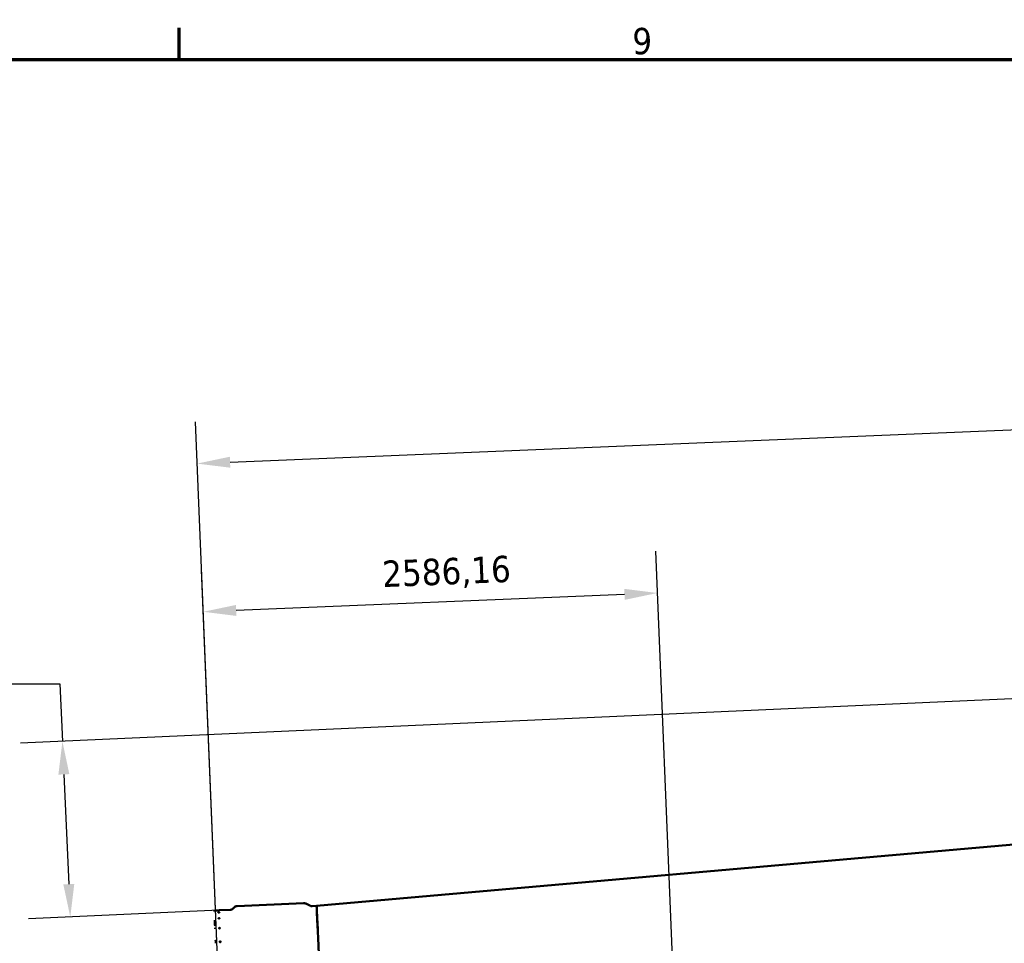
# Model space of a CAD drawing. Header units: millimetres. Extents: x 0 to 63075, y 0 to 44550.
# Tile 11 of 31: x 14862 to 20464, y 38021 to 43277. Entities that reach past the tile are written whole.
import ezdxf

# ---------------------------------------------------------------- set-up
doc = ezdxf.new("R2010")
doc.units = ezdxf.units.MM
doc.header["$LTSCALE"] = 75
for name, color, linetype, lineweight in [('Border (ISO)', 7, 'Continuous', 70), ('Dimension (ISO)', 7, 'Continuous', 25), ('Visible (ISO)', 7, 'Continuous', 50)]:
    doc.layers.add(name, color=color, linetype=linetype, lineweight=lineweight)
doc.styles.add('Label Text (ISO)', font='tahoma.ttf')
doc.styles.add('Note Text (ISO)', font='tahoma.ttf')
doc.dimstyles.new('Default (ISO)', dxfattribs={"dimscale": 75, "dimtxt": 2, "dimasz": 2.5, "dimexe": 3.175, "dimexo": 0, "dimgap": 0.762, "dimtad": 1, "dimrnd": 1e-08, "dimtxsty": 'Note Text (ISO)', "dimcen": 0.09, "dimdle": 10, "dimclrd": 256, "dimclre": 256, "dimclrt": 256, "dimazin": 2, "dimtfac": 1, "dimtmove": 0, "dimatfit": 3, "dimfxl": 1, "dimtolj": 1, "dimtzin": 0, "dimlwd": -1, "dimlwe": -1, "dimarcsym": 0})

# ---------------------------------------------------------------- blocks, each defined once
blk = doc.blocks.new('Borders Default Border')
at = {"layer": 'Border (ISO)'}
blk.add_line((210.25, 574), (210.25, 576.4), dxfattribs=at)
at = {"layer": 'Border (ISO)', "flags": 128}
blk.add_lwpolyline([(20, 20), (20, 574), (821, 574), (821, 20), (20, 20)], dxfattribs=at)
at = {"layer": 'Border (ISO)', "insert": (244.631, 574.361), "char_height": 2, "attachment_point": 7, "style": 'Label Text (ISO)'}
blk.add_mtext('9', dxfattribs=at)
blk = doc.blocks.new('*D12')
at = {"layer": 'Defpoints', "color": 0, "transparency": 16777216}
for p in [(15906.4, 39907.7), (18644, 36300.3), (16062.4, 36137.4)]:
    blk.add_point(p, dxfattribs=at)
at = {"layer": 'Dimension (ISO)', "transparency": 16777216}
for p, q in [((18644, 36300.3), (18480.5, 40252.5)), ((16062.4, 36137.4), (15896.5, 40145.6)), ((18303, 40006.8), (16093.7, 39915.4))]:
    blk.add_line(p, q, dxfattribs=at)
for points in [[(18301.7, 40038.1), (18304.3, 39975.6), (18490.3, 40014.6)], [(16092.4, 39946.6), (16095, 39884.2), (15906.4, 39907.7)]]:
    blk.add_solid(points, dxfattribs=at)
at = {"layer": 'Dimension (ISO)', "transparency": 16777216, "insert": (16921.1, 40197.7), "char_height": 150, "attachment_point": 1, "rotation": 2.3694, "style": 'Note Text (ISO)'}
blk.add_mtext('\\A1;2586,16', dxfattribs=at)
blk = doc.blocks.new('*D16')
at = {"layer": 'Defpoints', "color": 0, "transparency": 16777216}
for p in [(39765.3, 40278.7), (15997.6, 38209), (15149.9, 38170.9)]:
    blk.add_point(p, dxfattribs=at)
at = {"layer": 'Dimension (ISO)', "transparency": 16777216}
for p, q in [((39765.3, 40278.7), (14867.1, 39159.2)), ((10486.4, 39497.7), (15090.2, 39497.7)), ((15090.2, 39497.7), (15105, 39169.9)), ((15113.4, 38982.6), (15141.4, 38358.2)), ((15997.6, 38209), (14912, 38160.2))]:
    blk.add_line(p, q, dxfattribs=at)
for points in [[(15144.6, 38984), (15082.2, 38981.2), (15105, 39169.9)], [(15172.7, 38359.6), (15110.2, 38356.8), (15149.9, 38170.9)]]:
    blk.add_solid(points, dxfattribs=at)
at = {"layer": 'Dimension (ISO)', "transparency": 16777216, "insert": (10543.6, 39714.7), "char_height": 150, "attachment_point": 1, "style": 'Note Text (ISO)'}
blk.add_mtext('\\A1;\\fTahoma|b0|i0;\\H149.0446;Maximum allowable diameter difference = 1000', dxfattribs=at)
blk = doc.blocks.new('*D29')
at = {"layer": 'Defpoints', "color": 0, "transparency": 16777216}
for p in [(39850.8, 41743.1), (40038.1, 37215.3), (16062.4, 36137.4)]:
    blk.add_point(p, dxfattribs=at)
at = {"layer": 'Dimension (ISO)', "transparency": 16777216}
for p, q in [((40038.1, 37215.3), (39840.9, 41981)), ((16058.8, 40758.7), (39663.4, 41735.4)), ((16062.4, 36137.4), (15861.6, 40988.8))]:
    blk.add_line(p, q, dxfattribs=at)
for points in [[(39662.2, 41766.6), (39664.7, 41704.1), (39850.8, 41743.1)], [(16057.5, 40789.9), (16060.1, 40727.4), (15871.5, 40750.9)]]:
    blk.add_solid(points, dxfattribs=at)
at = {"layer": 'Dimension (ISO)', "transparency": 16777216, "insert": (27436.8, 41477.5), "char_height": 150, "attachment_point": 1, "rotation": 2.3694, "style": 'Note Text (ISO)'}
blk.add_mtext('\\A1;23999,85', dxfattribs=at)

msp = doc.modelspace()

# ---------------------------------------------------------------- linework, layer by layer
at = {"layer": 'Visible (ISO)'}
for p, q in [((16551.3592, 38233.9416), (39765.2673, 40278.6708)), ((15974.2627, 38207.9949), (15990.8709, 38208.7416)), ((15997.6141, 38209.0448), (16058.8219, 38211.7967)), ((16076.1528, 38219.9057), (16081.2622, 38225.4961)), ((16098.5932, 38233.6051), (16476.5163, 38250.5968)), ((16489.1541, 38247.8123), (16484.1592, 38247.5877)), ((16512.7668, 38235.5592), (16489.1541, 38247.8123)), ((16525.4046, 38232.7747), (16551.3592, 38233.9416))]:
    msp.add_line(p, q, dxfattribs=at)
for centre, radius, start, end in [((15974.4872, 38202.9999), 5, 92.5743378, 182.5743378), ((16057.699, 38236.7715), 25, 272.5743378, 317.5743378), ((16099.7161, 38208.6303), 25, 92.5743378, 137.5743378), ((16477.6392, 38225.6221), 25, 62.5743378, 92.5743378), ((16524.2817, 38257.7495), 25, 242.5743378, 272.5743378)]:
    msp.add_arc(centre, radius, start, end, dxfattribs=at)
for centre, major_axis, start_param, end_param in [((16644.4466, 36163.5332), (93.0875, -2070.4084), 0.361006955, 3.502599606), ((16062.3552, 36137.3619), (-92.8629, 2065.4135), 5.999160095, 6.065244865), ((15974.5424, 38090.4531), (-0.9881, 21.9778), 0.474462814, 0.877807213), ((15977.6192, 38022.0199), (-0.9881, 21.9778), 4.745819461, 5.860575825)]:
    msp.add_ellipse(centre, major_axis=major_axis, ratio=0.00001, start_param=start_param, end_param=end_param, dxfattribs=at)
for points, knots in [([(15997.6141, 38209.0448), (15997.6141, 38209.0448), (15997.5295, 38209.0408), (15997.1854, 38209.0248), (15996.9259, 38209.0128), (15996.3273, 38208.9852), (15995.9482, 38208.9678), (15995.1175, 38208.9299), (15994.6659, 38208.9094), (15994.2426, 38208.8904), (15993.8193, 38208.8714), (15993.3677, 38208.8512), (15992.537, 38208.8144), (15992.1578, 38208.7977), (15991.5591, 38208.7715), (15991.2996, 38208.7602), (15990.9555, 38208.7452), (15990.8709, 38208.7416), (15990.8709, 38208.7416)], [1.525581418, 1.525581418, 1.525581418, 1.525581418, 1.652713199, 1.652713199, 1.779844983, 1.779844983, 1.906976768, 1.906976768, 2.034108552, 2.034108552, 2.034108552, 2.161240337, 2.161240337, 2.288372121, 2.288372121, 2.415503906, 2.415503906, 2.54263569, 2.54263569, 2.54263569, 2.54263569]), ([(15991.3808, 38197.3997), (15991.3788, 38197.4439), (15991.4613, 38197.4948), (15991.8015, 38197.5966), (15992.0592, 38197.6475), (15992.6552, 38197.7363), (15993.0331, 38197.7801), (15993.8622, 38197.8529), (15994.3134, 38197.8819), (15995.16, 38197.92), (15995.612, 38197.9316), (15996.4443, 38197.9335), (15996.8246, 38197.9238), (15997.4261, 38197.8888), (15997.6873, 38197.8612), (15998.0353, 38197.7903), (15998.122, 38197.7471), (15998.126, 38197.6586), (15998.0435, 38197.6074), (15997.7034, 38197.5046), (15997.4457, 38197.453), (15996.8498, 38197.3628), (15996.4719, 38197.3182), (15995.6429, 38197.2444), (15995.1917, 38197.2151), (15994.7684, 38197.1961), (15994.345, 38197.1771), (15993.8931, 38197.1657), (15993.0607, 38197.1649), (15992.6804, 38197.1753), (15992.0788, 38197.2117), (15991.8176, 38197.24), (15991.4696, 38197.3119), (15991.3828, 38197.3554), (15991.3808, 38197.3997)], [0.508527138, 0.508527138, 0.508527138, 0.508527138, 0.635658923, 0.635658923, 0.762790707, 0.762790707, 0.889922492, 0.889922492, 1.017054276, 1.017054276, 1.144186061, 1.144186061, 1.271317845, 1.271317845, 1.39844963, 1.39844963, 1.525581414, 1.525581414, 1.652713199, 1.652713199, 1.779844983, 1.779844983, 1.906976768, 1.906976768, 2.034108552, 2.034108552, 2.034108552, 2.161240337, 2.161240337, 2.288372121, 2.288372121, 2.415503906, 2.415503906, 2.54263569, 2.54263569, 2.54263569, 2.54263569]), ([(15992.9051, 38163.4982), (15992.9011, 38163.5862), (15992.9815, 38163.6837), (15993.3178, 38163.8714), (15993.5738, 38163.9616), (15994.1669, 38164.1123), (15994.5436, 38164.1829), (15995.3711, 38164.2913), (15995.8219, 38164.329), (15996.6686, 38164.3671), (15997.121, 38164.37), (15997.9548, 38164.3363), (15998.3364, 38164.2997), (15998.9407, 38164.2029), (15999.2037, 38164.1361), (15999.5555, 38163.9793), (15999.6443, 38163.8894), (15999.6522, 38163.7133), (15999.5718, 38163.6155), (15999.2355, 38163.4268), (15998.9796, 38163.336), (15998.3866, 38163.1839), (15998.0099, 38163.1126), (15997.1824, 38163.0032), (15996.7316, 38162.9651), (15996.3083, 38162.9461), (15995.885, 38162.9271), (15995.4326, 38162.9245), (15994.5987, 38162.9592), (15994.2171, 38162.9964), (15993.6128, 38163.0947), (15993.3497, 38163.1622), (15992.9979, 38163.3199), (15992.909, 38163.4102), (15992.9051, 38163.4982)], [0.508527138, 0.508527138, 0.508527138, 0.508527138, 0.635658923, 0.635658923, 0.762790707, 0.762790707, 0.889922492, 0.889922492, 1.017054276, 1.017054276, 1.144186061, 1.144186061, 1.271317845, 1.271317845, 1.39844963, 1.39844963, 1.525581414, 1.525581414, 1.652713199, 1.652713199, 1.779844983, 1.779844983, 1.906976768, 1.906976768, 2.034108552, 2.034108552, 2.034108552, 2.161240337, 2.161240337, 2.288372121, 2.288372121, 2.415503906, 2.415503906, 2.54263569, 2.54263569, 2.54263569, 2.54263569]), ([(15995.4269, 38107.4086), (15995.421, 38107.5394), (15995.4994, 38107.6826), (15995.8319, 38107.9543), (15996.0862, 38108.0828), (15996.6766, 38108.294), (15997.0521, 38108.3909), (15997.878, 38108.5341), (15998.3284, 38108.5804), (15999.1751, 38108.6185), (15999.6279, 38108.6128), (16000.4633, 38108.5443), (16000.846, 38108.4815), (16001.453, 38108.324), (16001.7177, 38108.2189), (16002.0733, 38107.9782), (16002.1642, 38107.8426), (16002.176, 38107.5809), (16002.0977, 38107.4374), (16001.7651, 38107.1648), (16001.5109, 38107.0356), (16000.9206, 38106.823), (16000.5451, 38106.7255), (15999.7192, 38106.5813), (15999.2688, 38106.5347), (15998.8455, 38106.5157), (15998.4221, 38106.4966), (15997.9694, 38106.5026), (15997.1339, 38106.5721), (15996.7511, 38106.6356), (15996.1441, 38106.7943), (15995.8793, 38106.9002), (15995.5237, 38107.1419), (15995.4328, 38107.2778), (15995.4269, 38107.4086)], [0.508527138, 0.508527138, 0.508527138, 0.508527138, 0.635658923, 0.635658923, 0.762790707, 0.762790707, 0.889922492, 0.889922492, 1.017054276, 1.017054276, 1.144186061, 1.144186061, 1.271317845, 1.271317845, 1.39844963, 1.39844963, 1.525581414, 1.525581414, 1.652713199, 1.652713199, 1.779844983, 1.779844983, 1.906976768, 1.906976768, 2.034108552, 2.034108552, 2.034108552, 2.161240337, 2.161240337, 2.288372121, 2.288372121, 2.415503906, 2.415503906, 2.54263569, 2.54263569, 2.54263569, 2.54263569]), ([(15998.9187, 38029.7454), (15998.911, 38029.9175), (15998.9873, 38030.1049), (15999.3163, 38030.4578), (15999.5688, 38030.6233), (16000.1566, 38030.8931), (16000.531, 38031.0153), (16001.3554, 38031.1922), (16001.8054, 38031.2468), (16002.6521, 38031.2848), (16003.1052, 38031.2708), (16003.9422, 38031.1687), (16004.326, 38031.0806), (16004.9357, 38030.8646), (16005.2021, 38030.7224), (16005.5613, 38030.4005), (16005.6542, 38030.2207), (16005.6697, 38029.8764), (16005.5933, 38029.6887), (16005.2644, 38029.3349), (16005.0119, 38029.1687), (16004.4242, 38028.8977), (16004.0498, 38028.7747), (16003.2254, 38028.597), (16002.7754, 38028.5421), (16002.3521, 38028.5231), (16001.9287, 38028.5041), (16001.4756, 38028.5183), (16000.6386, 38028.6214), (16000.2547, 38028.7102), (15999.6451, 38028.9274), (15999.3786, 38029.0703), (15999.0193, 38029.3932), (15998.9265, 38029.5732), (15998.9187, 38029.7454)], [0.508527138, 0.508527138, 0.508527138, 0.508527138, 0.635658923, 0.635658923, 0.762790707, 0.762790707, 0.889922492, 0.889922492, 1.017054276, 1.017054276, 1.144186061, 1.144186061, 1.271317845, 1.271317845, 1.39844963, 1.39844963, 1.525581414, 1.525581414, 1.652713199, 1.652713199, 1.779844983, 1.779844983, 1.906976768, 1.906976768, 2.034108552, 2.034108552, 2.034108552, 2.161240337, 2.161240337, 2.288372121, 2.288372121, 2.415503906, 2.415503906, 2.54263569, 2.54263569, 2.54263569, 2.54263569])]:
    msp.add_open_spline(points, degree=3, knots=knots, dxfattribs=at)

# ---------------------------------------------------------------- block references
at = {"xscale": 75, "yscale": 75, "zscale": 75}
msp.add_blockref('Borders Default Border', (0, 0), dxfattribs=at)

# ---------------------------------------------------------------- dimensions: what is measured, and where the dimension line sits
at = {"layer": 'Dimension (ISO)'}
for base, p1, p2, picture, middle in [((39850.7882, 41743.1081), (16062.3552, 36137.3619), (40038.1341, 37215.3352), '*D29', (27861.2008, 41247.0143)), ((15906.3509, 39907.6714), (18643.9897, 36300.2659), (16062.3552, 36137.3619), '*D12', (17291.3279, 39964.9777))]:
    dim = msp.add_linear_dim(base=base, p1=p1, p2=p2, angle=182.3693788, dimstyle='Default (ISO)', override={"dimgap": 0.762, "dimdec": 2, "dimtol": 0, "dimlim": 0, "dimtp": 0, "dimtm": 0, "dimtdec": 2, "dimtofl": 0, "dimatfit": 1}, dxfattribs=at)
    dim.commit()
    dim.dimension.update_dxf_attribs({"geometry": picture, "text_midpoint": middle, "dimtype": 160})
dim = msp.add_linear_dim(base=(15149.868, 38170.9293), p1=(39765.2673, 40278.6708), p2=(15997.6141, 38209.0448), angle=92.5743378, text='\\fTahoma|b0|i0;\\H149.0446;Maximum allowable diameter difference = <>', dimstyle='Default (ISO)', override={"dimgap": 0.762, "dimtih": 1, "dimtoh": 1, "dimdec": 2, "dimtol": 0, "dimlim": 0, "dimtp": 0, "dimtm": 0, "dimtdec": 2, "dimtofl": 0, "dimtmove": 1, "dimatfit": 2}, dxfattribs=at)
dim.commit()
dim.dimension.update_dxf_attribs({"geometry": '*D16', "text_midpoint": (15075.776, 39497.7078), "dimtype": 160})

doc.saveas('drawing.dxf')
